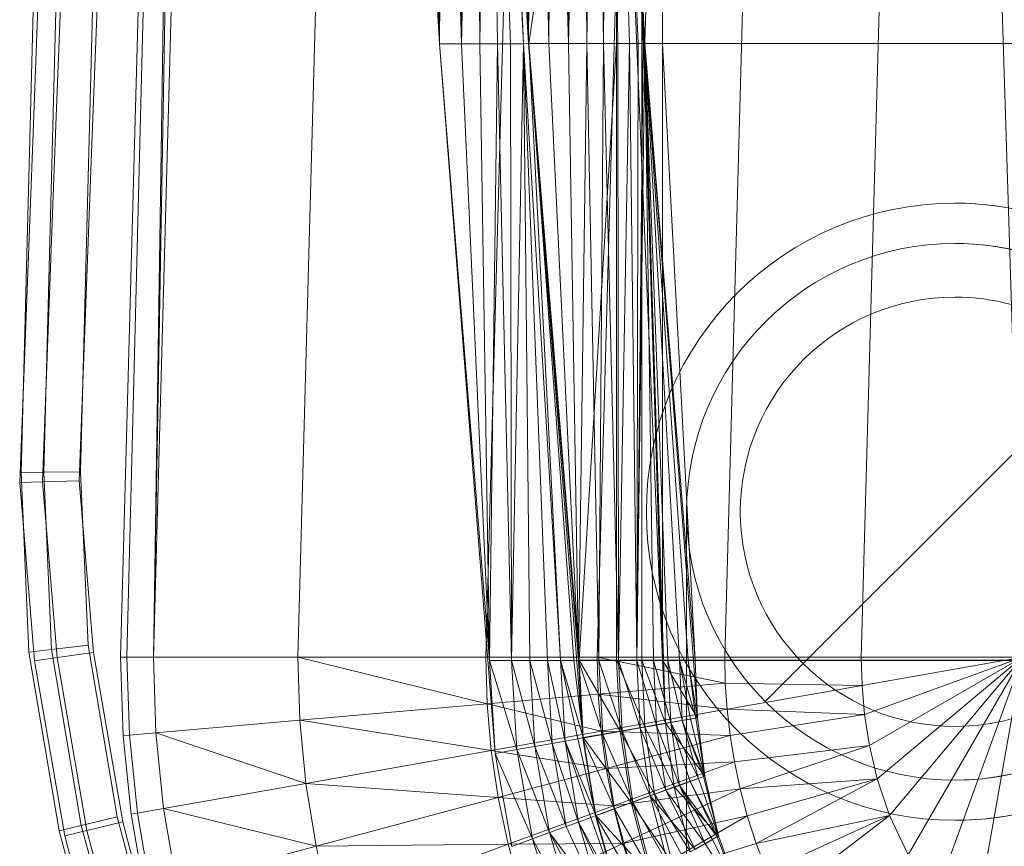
# Model space of a CAD drawing. Header units: metres. Extents: x 391.1 to 427.5, y 12.8 to 28.4.
# Tile 41 of 189: x 401.844 to 402.028, y 27.575 to 27.729. Entities that reach past the tile are written whole.
import ezdxf

# ---------------------------------------------------------------- set-up
doc = ezdxf.new("R2010")
doc.units = ezdxf.units.M
for name, color, linetype, lineweight in [('A-DETL-____-MBND', 7, 'Continuous', 18), ('M-HVAC-CDFF-OTLN', 7, 'Continuous', 18), ('M-HVAC-DUCT-OTLN', 7, 'Continuous', 18)]:
    doc.layers.add(name, color=color, linetype=linetype, lineweight=lineweight)

# ---------------------------------------------------------------- blocks, each defined once
blk = doc.blocks.new('Family - Inodor PA-152684-03_CLI_AIRE_P0A')
at = {"layer": 'A-DETL-____-MBND', "color": 253, "true_color": 0xaaaaaa}
for p, q in [((0.03494, 0.21652), (0.04902, 0.7262)), ((0.04902, 0.7262), (0.03612, 0.21652)), ((0.04902, 0.7262), (0.04107, 0.21652)), ((0.0502, 0.7262), (0.04107, 0.21652)), ((0.05515, 0.7262), (0.04107, 0.21652)), ((0.08204, 0.7262), (0.06796, 0.21652)), ((0.11707, 0.7262), (0.10299, 0.21652)), ((0.12032, 0.7256), (0.13594, 0.21593)), ((0.12032, 0.7256), (0.13594, 0.21593)), ((0.12032, 0.7256), (0.13646, 0.2042)), ((0.13782, 0.7262), (0.12375, 0.21652)), ((0.16159, 0.7262), (0.14752, 0.21652)), ((0.18701, 0.7262), (0.17293, 0.21652)), ((0.18701, 0.7262), (0.20299, 0.21652)), ((0.01865, 0.31422), (0.02604, 0.50472)), ((0.01865, 0.31422), (0.02604, 0.50472)), ((0.02287, 0.31404), (0.03025, 0.50425)), ((0.02287, 0.31404), (0.03025, 0.50425)), ((0.03707, 0.5035), (0.0297, 0.31375)), ((0.0297, 0.31375), (0.03707, 0.5035)), ((0.03707, 0.5035), (0.0297, 0.31375)), ((0.03707, 0.5035), (0.0297, 0.31375)), ((0.08802, 0.44565), (0.09437, 0.33076)), ((0.09212, 0.44566), (0.09437, 0.33076)), ((0.09212, 0.44566), (0.09437, 0.33076)), ((0.09554, 0.44566), (0.09437, 0.33076)), ((0.09437, 0.33076), (0.09554, 0.44566)), ((0.09554, 0.44566), (0.09846, 0.33077)), ((0.09554, 0.44566), (0.09846, 0.33077)), ((0.09882, 0.44566), (0.09846, 0.33077)), ((0.09846, 0.33077), (0.09882, 0.44566)), ((0.09846, 0.33077), (0.10126, 0.44566)), ((0.09846, 0.33077), (0.10126, 0.44566)), ((0.10126, 0.44566), (0.10188, 0.33077)), ((0.10126, 0.44566), (0.10188, 0.33077)), ((0.10371, 0.44566), (0.10188, 0.33077)), ((0.10188, 0.33077), (0.10371, 0.44566)), ((0.10371, 0.44566), (0.10516, 0.33077)), ((0.10371, 0.44566), (0.11005, 0.33077)), ((0.10371, 0.44566), (0.1076, 0.33077)), ((0.10371, 0.44566), (0.10516, 0.33077)), ((0.10371, 0.44566), (0.11005, 0.33077)), ((0.10371, 0.44566), (0.1076, 0.33077)), ((0.10461, 0.44571), (0.11096, 0.33082)), ((0.10471, 0.44572), (0.11005, 0.33077)), ((0.10471, 0.44572), (0.11105, 0.33082)), ((0.10471, 0.44572), (0.11005, 0.33077)), ((0.10471, 0.44572), (0.11105, 0.33082)), ((0.10839, 0.44571), (0.11096, 0.33082)), ((0.10839, 0.44571), (0.11096, 0.33082)), ((0.11204, 0.44571), (0.11096, 0.33082)), ((0.11096, 0.33082), (0.11204, 0.44571)), ((0.12737, 0.44571), (0.11105, 0.33082)), ((0.11105, 0.33082), (0.12737, 0.44571)), ((0.11204, 0.44571), (0.11473, 0.33082)), ((0.11204, 0.44571), (0.11473, 0.33082)), ((0.11547, 0.44571), (0.11473, 0.33082)), ((0.11473, 0.33082), (0.11547, 0.44571)), ((0.11547, 0.44571), (0.11839, 0.33082)), ((0.11547, 0.44571), (0.11839, 0.33082)), ((0.11858, 0.44571), (0.11839, 0.33082)), ((0.11839, 0.33082), (0.11858, 0.44571)), ((0.11839, 0.33082), (0.12125, 0.44571)), ((0.11839, 0.33082), (0.12125, 0.44571)), ((0.12125, 0.44571), (0.12182, 0.33082)), ((0.12125, 0.44571), (0.12182, 0.33082)), ((0.12343, 0.44571), (0.12182, 0.33082)), ((0.12182, 0.33082), (0.12343, 0.44571)), ((0.12343, 0.44571), (0.12492, 0.33082)), ((0.12343, 0.44571), (0.12492, 0.33082)), ((0.12503, 0.44571), (0.12492, 0.33082)), ((0.12492, 0.33082), (0.12503, 0.44571)), ((0.12492, 0.33082), (0.12601, 0.44571)), ((0.12492, 0.33082), (0.12601, 0.44571)), ((0.12492, 0.33082), (0.12632, 0.44571)), ((0.12492, 0.33082), (0.12632, 0.44571)), ((0.12632, 0.44571), (0.13266, 0.33082)), ((0.12632, 0.44571), (0.1276, 0.33082)), ((0.12632, 0.44571), (0.12977, 0.33082)), ((0.12632, 0.44571), (0.1276, 0.33082)), ((0.12632, 0.44571), (0.13137, 0.33082)), ((0.12632, 0.44571), (0.12977, 0.33082)), ((0.12632, 0.44571), (0.13235, 0.33082)), ((0.12632, 0.44571), (0.13137, 0.33082)), ((0.12632, 0.44571), (0.13266, 0.33082)), ((0.12632, 0.44571), (0.13235, 0.33082)), ((0.12632, 0.44571), (0.13594, 0.21593)), ((0.12632, 0.44571), (0.13266, 0.33082)), ((0.12632, 0.44571), (0.13594, 0.21593)), ((0.12632, 0.44571), (0.13266, 0.33082)), ((0.12737, 0.44571), (0.12737, 0.33082)), ((0.12737, 0.44571), (0.12737, 0.33082)), ((0.13205, 0.44571), (0.13205, 0.33082)), ((0.13205, 0.44571), (0.13205, 0.33082)), ((0.13594, 0.44571), (0.13266, 0.33082)), ((0.13594, 0.44571), (0.13266, 0.33082)), ((0.13594, 0.33082), (0.13594, 0.44571)), ((0.13594, 0.44571), (0.13594, 0.33082)), ((0.13594, 0.44571), (0.13594, 0.33082)), ((0.13594, 0.44571), (0.13594, 0.33082)), ((0.02057, 0.40793), (0.01643, 0.25093)), ((0.02057, 0.40793), (0.01643, 0.25093)), ((0.02479, 0.40776), (0.02066, 0.25097)), ((0.02479, 0.40776), (0.02066, 0.25097)), ((0.03162, 0.40749), (0.0275, 0.25103)), ((0.03162, 0.40749), (0.0275, 0.25103)), ((0.09437, 0.33076), (0.09846, 0.33077)), ((0.09437, 0.33076), (0.09846, 0.33077)), ((0.09437, 0.33076), (0.10371, 0.21587)), ((0.09437, 0.33076), (0.10371, 0.21587)), ((0.09437, 0.33076), (0.10473, 0.19854)), ((0.09846, 0.33077), (0.10371, 0.21587)), ((0.09846, 0.33077), (0.10188, 0.33077)), ((0.09846, 0.33077), (0.10188, 0.33077)), ((0.09846, 0.33077), (0.10371, 0.21587)), ((0.10188, 0.33077), (0.10371, 0.21587)), ((0.10188, 0.33077), (0.10516, 0.33077)), ((0.10188, 0.33077), (0.10516, 0.33077)), ((0.10188, 0.33077), (0.10371, 0.21587)), ((0.10516, 0.33077), (0.10371, 0.21587)), ((0.10371, 0.21587), (0.10516, 0.33077)), ((0.1076, 0.33077), (0.10516, 0.33077)), ((0.10516, 0.33077), (0.10781, 0.21587)), ((0.10516, 0.33077), (0.1076, 0.33077)), ((0.10516, 0.33077), (0.10781, 0.21587)), ((0.11005, 0.33077), (0.1076, 0.33077)), ((0.1076, 0.33077), (0.10781, 0.21587)), ((0.1076, 0.33077), (0.11005, 0.33077)), ((0.1076, 0.33077), (0.10781, 0.21587)), ((0.11005, 0.33077), (0.10781, 0.21587)), ((0.10781, 0.21587), (0.11005, 0.33077)), ((0.11105, 0.33082), (0.11005, 0.33077)), ((0.11005, 0.33077), (0.11105, 0.33082)), ((0.11005, 0.33077), (0.11123, 0.21587)), ((0.11005, 0.33077), (0.11694, 0.21587)), ((0.11005, 0.33077), (0.11451, 0.21587)), ((0.11005, 0.33077), (0.11123, 0.21587)), ((0.11005, 0.33077), (0.11694, 0.21587)), ((0.11005, 0.33077), (0.11451, 0.21587)), ((0.11096, 0.33082), (0.11473, 0.33082)), ((0.11096, 0.33082), (0.11473, 0.33082)), ((0.11096, 0.33082), (0.1203, 0.21587)), ((0.11096, 0.33082), (0.1203, 0.21587)), ((0.11096, 0.33082), (0.12107, 0.20142)), ((0.11105, 0.33082), (0.11694, 0.21587)), ((0.11105, 0.33082), (0.1194, 0.21587)), ((0.11105, 0.33082), (0.11694, 0.21587)), ((0.11105, 0.33082), (0.12039, 0.21593)), ((0.11105, 0.33082), (0.1194, 0.21587)), ((0.11105, 0.33082), (0.12737, 0.33082)), ((0.11105, 0.33082), (0.12039, 0.21593)), ((0.11105, 0.33082), (0.12737, 0.33082)), ((0.11473, 0.33082), (0.1203, 0.21587)), ((0.11473, 0.33082), (0.11839, 0.33082)), ((0.11473, 0.33082), (0.11839, 0.33082)), ((0.11473, 0.33082), (0.1203, 0.21587)), ((0.11839, 0.33082), (0.1203, 0.21587)), ((0.11839, 0.33082), (0.12182, 0.33082)), ((0.11839, 0.33082), (0.1203, 0.21587)), ((0.11839, 0.33082), (0.12182, 0.33082)), ((0.12182, 0.33082), (0.1203, 0.21587)), ((0.1203, 0.21587), (0.12182, 0.33082)), ((0.12737, 0.33082), (0.12039, 0.21593)), ((0.12039, 0.21593), (0.12737, 0.33082)), ((0.12182, 0.33082), (0.12407, 0.21587)), ((0.12182, 0.33082), (0.12492, 0.33082)), ((0.12182, 0.33082), (0.12492, 0.33082)), ((0.12182, 0.33082), (0.12407, 0.21587)), ((0.12492, 0.33082), (0.12407, 0.21587)), ((0.12407, 0.21587), (0.12492, 0.33082)), ((0.12492, 0.33082), (0.12773, 0.21587)), ((0.12492, 0.33082), (0.1276, 0.33082)), ((0.12492, 0.33082), (0.1276, 0.33082)), ((0.12492, 0.33082), (0.12773, 0.21587)), ((0.12737, 0.33082), (0.12737, 0.21593)), ((0.12737, 0.33082), (0.13205, 0.33082)), ((0.12737, 0.33082), (0.13205, 0.33082)), ((0.12737, 0.33082), (0.12737, 0.21593)), ((0.1276, 0.33082), (0.12773, 0.21587)), ((0.12977, 0.33082), (0.1276, 0.33082)), ((0.1276, 0.33082), (0.12977, 0.33082)), ((0.1276, 0.33082), (0.12773, 0.21587)), ((0.12977, 0.33082), (0.12773, 0.21587)), ((0.12773, 0.21587), (0.12977, 0.33082)), ((0.13137, 0.33082), (0.12977, 0.33082)), ((0.12977, 0.33082), (0.13116, 0.21587)), ((0.12977, 0.33082), (0.13137, 0.33082)), ((0.12977, 0.33082), (0.13116, 0.21587)), ((0.13137, 0.33082), (0.13116, 0.21587)), ((0.13116, 0.21587), (0.13137, 0.33082)), ((0.13116, 0.21587), (0.13235, 0.33082)), ((0.13116, 0.21587), (0.13235, 0.33082)), ((0.13116, 0.21587), (0.13266, 0.33082)), ((0.13116, 0.21587), (0.13266, 0.33082)), ((0.13235, 0.33082), (0.13137, 0.33082)), ((0.13137, 0.33082), (0.13235, 0.33082)), ((0.13205, 0.33082), (0.13205, 0.21593)), ((0.13594, 0.33082), (0.13205, 0.33082)), ((0.13205, 0.33082), (0.13205, 0.21593)), ((0.13205, 0.33082), (0.13594, 0.33082)), ((0.13266, 0.33082), (0.13235, 0.33082)), ((0.13235, 0.33082), (0.13266, 0.33082)), ((0.13266, 0.33082), (0.142, 0.21587)), ((0.13594, 0.33082), (0.13266, 0.33082)), ((0.13266, 0.33082), (0.142, 0.21587)), ((0.13266, 0.33082), (0.13426, 0.21587)), ((0.13266, 0.33082), (0.13694, 0.21587)), ((0.13266, 0.33082), (0.13426, 0.21587)), ((0.13266, 0.33082), (0.13911, 0.21587)), ((0.13266, 0.33082), (0.13694, 0.21587)), ((0.13266, 0.33082), (0.14071, 0.21587)), ((0.13266, 0.33082), (0.13911, 0.21587)), ((0.13266, 0.33082), (0.14169, 0.21587)), ((0.13266, 0.33082), (0.14071, 0.21587)), ((0.13266, 0.33082), (0.142, 0.21587)), ((0.13266, 0.33082), (0.14169, 0.21587)), ((0.13266, 0.33082), (0.13594, 0.21593)), ((0.13266, 0.33082), (0.13594, 0.21593)), ((0.13594, 0.33082), (0.142, 0.21587)), ((0.13594, 0.21593), (0.13594, 0.33082)), ((0.142, 0.21587), (0.13594, 0.33082)), ((0.13594, 0.21593), (0.13594, 0.33082)), ((0.13594, 0.33082), (0.27003, 0.33082)), ((0.13594, 0.33082), (0.13594, 0.21593)), ((0.13594, 0.33082), (0.27003, 0.33082)), ((0.13594, 0.33082), (0.13594, 0.21593)), ((0.13594, 0.33082), (0.27003, 0.33082)), ((0.13594, 0.33082), (0.142, 0.21587)), ((0.13594, 0.33082), (0.13594, 0.21593)), ((0.142, 0.21587), (0.13594, 0.33082)), ((0.13594, 0.33082), (0.27003, 0.33082)), ((0.01617, 0.24905), (0.01865, 0.31422)), ((0.01617, 0.24905), (0.01865, 0.31422)), ((0.0204, 0.24916), (0.02287, 0.31404)), ((0.0204, 0.24916), (0.02287, 0.31404)), ((0.0297, 0.31375), (0.02725, 0.24933)), ((0.02725, 0.24933), (0.0297, 0.31375)), ((0.0297, 0.31375), (0.02725, 0.24933)), ((0.0297, 0.31375), (0.02725, 0.24933)), ((0.01643, 0.25093), (0.02066, 0.25097)), ((0.02066, 0.25097), (0.01643, 0.25093)), ((0.01643, 0.25093), (0.01789, 0.21744)), ((0.01643, 0.25093), (0.01789, 0.21744)), ((0.02066, 0.25097), (0.0275, 0.25103)), ((0.0275, 0.25103), (0.02066, 0.25097)), ((0.02066, 0.25097), (0.0221, 0.21793)), ((0.02066, 0.25097), (0.0221, 0.21793)), ((0.0275, 0.25103), (0.02891, 0.21873)), ((0.0275, 0.25103), (0.02891, 0.21873)), ((0.01617, 0.24905), (0.0204, 0.24916)), ((0.0204, 0.24916), (0.01617, 0.24905)), ((0.01894, 0.2158), (0.01617, 0.24905)), ((0.01894, 0.2158), (0.01617, 0.24905)), ((0.0204, 0.24916), (0.02725, 0.24933)), ((0.02725, 0.24933), (0.0204, 0.24916)), ((0.02314, 0.2164), (0.0204, 0.24916)), ((0.02314, 0.2164), (0.0204, 0.24916)), ((0.02725, 0.24933), (0.02992, 0.21736)), ((0.02992, 0.21736), (0.02725, 0.24933)), ((0.02725, 0.24933), (0.02992, 0.21736)), ((0.02725, 0.24933), (0.02992, 0.21736)), ((0.0221, 0.21793), (0.02891, 0.21873)), ((0.02891, 0.21873), (0.0221, 0.21793)), ((0.02891, 0.21873), (0.0343, 0.18674)), ((0.02891, 0.21873), (0.0343, 0.18674)), ((0.01789, 0.21744), (0.0221, 0.21793)), ((0.0221, 0.21793), (0.01789, 0.21744)), ((0.01789, 0.21744), (0.02351, 0.18411)), ((0.01789, 0.21744), (0.02351, 0.18411)), ((0.0221, 0.21793), (0.02763, 0.18512)), ((0.0221, 0.21793), (0.02763, 0.18512)), ((0.02314, 0.2164), (0.02992, 0.21736)), ((0.02992, 0.21736), (0.02314, 0.2164)), ((0.02992, 0.21736), (0.03536, 0.18578)), ((0.03536, 0.18578), (0.02992, 0.21736)), ((0.02992, 0.21736), (0.03536, 0.18578)), ((0.02992, 0.21736), (0.03536, 0.18578)), ((0.03544, 0.20186), (0.03494, 0.21652)), ((0.03494, 0.21652), (0.03612, 0.21652)), ((0.03612, 0.21652), (0.03662, 0.20196)), ((0.03612, 0.21652), (0.04107, 0.21652)), ((0.04107, 0.21652), (0.04155, 0.20239)), ((0.06796, 0.21652), (0.04107, 0.21652)), ((0.06796, 0.21652), (0.06834, 0.20474)), ((0.06796, 0.21652), (0.10325, 0.20779)), ((0.10299, 0.21652), (0.06796, 0.21652)), ((0.10299, 0.21652), (0.10325, 0.20779)), ((0.12375, 0.21652), (0.10299, 0.21652)), ((0.12375, 0.21652), (0.12393, 0.2096)), ((0.12375, 0.21652), (0.14762, 0.21167)), ((0.14752, 0.21652), (0.12375, 0.21652)), ((0.14752, 0.21652), (0.14762, 0.21167)), ((0.14752, 0.21652), (0.17293, 0.21652)), ((0.17293, 0.21652), (0.17309, 0.21124)), ((0.17293, 0.21652), (0.20299, 0.21652)), ((0.20299, 0.21652), (0.17309, 0.21124)), ((0.20299, 0.21652), (0.17357, 0.20581)), ((0.20299, 0.21652), (0.17447, 0.20005)), ((0.20299, 0.21652), (0.17593, 0.19381)), ((0.20299, 0.21652), (0.17822, 0.18699)), ((0.20299, 0.21652), (0.18172, 0.17968)), ((0.20299, 0.21652), (0.18695, 0.17244)), ((0.20299, 0.21652), (0.1942, 0.16667)), ((0.01894, 0.2158), (0.02314, 0.2164)), ((0.02314, 0.2164), (0.01894, 0.2158)), ((0.02457, 0.18317), (0.01894, 0.2158)), ((0.02457, 0.18317), (0.01894, 0.2158)), ((0.02869, 0.18417), (0.02314, 0.2164)), ((0.02869, 0.18417), (0.02314, 0.2164)), ((0.10371, 0.21587), (0.10473, 0.19854)), ((0.10371, 0.21587), (0.10876, 0.19926)), ((0.10371, 0.21587), (0.10473, 0.19854)), ((0.10371, 0.21587), (0.10781, 0.21587)), ((0.10371, 0.21587), (0.10781, 0.21587)), ((0.10371, 0.21587), (0.10876, 0.19926)), ((0.10781, 0.21587), (0.10876, 0.19926)), ((0.10781, 0.21587), (0.11213, 0.19985)), ((0.10781, 0.21587), (0.10876, 0.19926)), ((0.10781, 0.21587), (0.11123, 0.21587)), ((0.10781, 0.21587), (0.11123, 0.21587)), ((0.10781, 0.21587), (0.11213, 0.19985)), ((0.11123, 0.21587), (0.11213, 0.19985)), ((0.11451, 0.21587), (0.11123, 0.21587)), ((0.11123, 0.21587), (0.11536, 0.20042)), ((0.11123, 0.21587), (0.11213, 0.19985)), ((0.11123, 0.21587), (0.11451, 0.21587)), ((0.11123, 0.21587), (0.11536, 0.20042)), ((0.11694, 0.21587), (0.11451, 0.21587)), ((0.11451, 0.21587), (0.11536, 0.20042)), ((0.11451, 0.21587), (0.11776, 0.20085)), ((0.11451, 0.21587), (0.11536, 0.20042)), ((0.11451, 0.21587), (0.11694, 0.21587)), ((0.11451, 0.21587), (0.11776, 0.20085)), ((0.1194, 0.21587), (0.11694, 0.21587)), ((0.11694, 0.21587), (0.11776, 0.20085)), ((0.11694, 0.21587), (0.12018, 0.20127)), ((0.11694, 0.21587), (0.11776, 0.20085)), ((0.11694, 0.21587), (0.1194, 0.21587)), ((0.11694, 0.21587), (0.12115, 0.2015)), ((0.11694, 0.21587), (0.12115, 0.2015)), ((0.11694, 0.21587), (0.12018, 0.20127)), ((0.12039, 0.21593), (0.1194, 0.21587)), ((0.1194, 0.21587), (0.12039, 0.21593)), ((0.1194, 0.21587), (0.12115, 0.2015)), ((0.1194, 0.21587), (0.12115, 0.2015)), ((0.1203, 0.21587), (0.12107, 0.20142)), ((0.1203, 0.21587), (0.12478, 0.20208)), ((0.1203, 0.21587), (0.12107, 0.20142)), ((0.1203, 0.21587), (0.12407, 0.21587)), ((0.1203, 0.21587), (0.12407, 0.21587)), ((0.1203, 0.21587), (0.12478, 0.20208)), ((0.12039, 0.21593), (0.12115, 0.2015)), ((0.12039, 0.21593), (0.12802, 0.20271)), ((0.12039, 0.21593), (0.12115, 0.2015)), ((0.12039, 0.21593), (0.12737, 0.21593)), ((0.12039, 0.21593), (0.12737, 0.21593)), ((0.12039, 0.21593), (0.12802, 0.20271)), ((0.12407, 0.21587), (0.12478, 0.20208)), ((0.12407, 0.21587), (0.12838, 0.20272)), ((0.12407, 0.21587), (0.12478, 0.20208)), ((0.12407, 0.21587), (0.12773, 0.21587)), ((0.12407, 0.21587), (0.12773, 0.21587)), ((0.12407, 0.21587), (0.12838, 0.20272)), ((0.12737, 0.21593), (0.12802, 0.20271)), ((0.12737, 0.21593), (0.13205, 0.21593)), ((0.12737, 0.21593), (0.13262, 0.20352)), ((0.12737, 0.21593), (0.12802, 0.20271)), ((0.12737, 0.21593), (0.13205, 0.21593)), ((0.12737, 0.21593), (0.13262, 0.20352)), ((0.12773, 0.21587), (0.12838, 0.20272)), ((0.12773, 0.21587), (0.13176, 0.20331)), ((0.12773, 0.21587), (0.12838, 0.20272)), ((0.12773, 0.21587), (0.13116, 0.21587)), ((0.12773, 0.21587), (0.13116, 0.21587)), ((0.12773, 0.21587), (0.13176, 0.20331)), ((0.13116, 0.21587), (0.13176, 0.20331)), ((0.13116, 0.21587), (0.13482, 0.20385)), ((0.13116, 0.21587), (0.13176, 0.20331)), ((0.13116, 0.21587), (0.13426, 0.21587)), ((0.13116, 0.21587), (0.13426, 0.21587)), ((0.13116, 0.21587), (0.13482, 0.20385)), ((0.13205, 0.21593), (0.13262, 0.20352)), ((0.13594, 0.21593), (0.13205, 0.21593)), ((0.13205, 0.21593), (0.13646, 0.2042)), ((0.13205, 0.21593), (0.13262, 0.20352)), ((0.13205, 0.21593), (0.13594, 0.21593)), ((0.13205, 0.21593), (0.13646, 0.2042)), ((0.13426, 0.21587), (0.13482, 0.20385)), ((0.13694, 0.21587), (0.13426, 0.21587)), ((0.13426, 0.21587), (0.13745, 0.20431)), ((0.13426, 0.21587), (0.13482, 0.20385)), ((0.13426, 0.21587), (0.13694, 0.21587)), ((0.13426, 0.21587), (0.13745, 0.20431)), ((0.142, 0.21587), (0.13594, 0.21593)), ((0.13594, 0.21593), (0.13646, 0.2042)), ((0.27003, 0.21593), (0.13594, 0.21593)), ((0.13594, 0.21593), (0.27003, 0.21593)), ((0.13594, 0.21593), (0.13646, 0.2042)), ((0.13594, 0.21593), (0.13646, 0.2042)), ((0.142, 0.21587), (0.13594, 0.21593)), ((0.13594, 0.21593), (0.14244, 0.20519)), ((0.13594, 0.21593), (0.13646, 0.2042)), ((0.13594, 0.21593), (0.142, 0.21587)), ((0.13594, 0.21593), (0.14244, 0.20519)), ((0.13911, 0.21587), (0.13694, 0.21587)), ((0.13694, 0.21587), (0.13745, 0.20431)), ((0.13694, 0.21587), (0.13959, 0.20469)), ((0.13694, 0.21587), (0.13745, 0.20431)), ((0.13694, 0.21587), (0.13911, 0.21587)), ((0.13694, 0.21587), (0.13959, 0.20469)), ((0.14071, 0.21587), (0.13911, 0.21587)), ((0.13911, 0.21587), (0.13959, 0.20469)), ((0.13911, 0.21587), (0.14117, 0.20497)), ((0.13911, 0.21587), (0.13959, 0.20469)), ((0.13911, 0.21587), (0.14071, 0.21587)), ((0.13911, 0.21587), (0.14213, 0.20514)), ((0.13911, 0.21587), (0.14213, 0.20514)), ((0.13911, 0.21587), (0.14117, 0.20497)), ((0.14169, 0.21587), (0.14071, 0.21587)), ((0.14071, 0.21587), (0.14213, 0.20514)), ((0.14071, 0.21587), (0.14169, 0.21587)), ((0.14071, 0.21587), (0.14244, 0.20519)), ((0.14071, 0.21587), (0.14244, 0.20519)), ((0.14071, 0.21587), (0.14213, 0.20514)), ((0.142, 0.21587), (0.14169, 0.21587)), ((0.14169, 0.21587), (0.14244, 0.20519)), ((0.14169, 0.21587), (0.142, 0.21587)), ((0.14169, 0.21587), (0.14244, 0.20519)), ((0.142, 0.21587), (0.14244, 0.20519)), ((0.142, 0.21587), (0.14244, 0.20519)), ((0.142, 0.21587), (0.26396, 0.21587)), ((0.142, 0.21587), (0.14244, 0.20519)), ((0.142, 0.21587), (0.14244, 0.20519)), ((0.142, 0.21587), (0.26396, 0.21587)), ((0.14762, 0.21167), (0.12393, 0.2096)), ((0.14762, 0.21167), (0.14795, 0.20681)), ((0.14762, 0.21167), (0.17309, 0.21124)), ((0.17309, 0.21124), (0.14795, 0.20681)), ((0.17309, 0.21124), (0.17357, 0.20581)), ((0.12393, 0.2096), (0.10325, 0.20779)), ((0.12393, 0.2096), (0.12449, 0.20268)), ((0.12393, 0.2096), (0.14795, 0.20681)), ((0.10325, 0.20779), (0.06834, 0.20474)), ((0.10325, 0.20779), (0.10402, 0.19907)), ((0.10325, 0.20779), (0.12449, 0.20268)), ((0.14795, 0.20681), (0.12449, 0.20268)), ((0.14795, 0.20681), (0.14851, 0.20192)), ((0.14795, 0.20681), (0.17357, 0.20581)), ((0.17357, 0.20581), (0.14851, 0.20192)), ((0.17357, 0.20581), (0.17447, 0.20005)), ((0.06834, 0.20474), (0.04155, 0.20239)), ((0.06834, 0.20474), (0.06948, 0.19298)), ((0.06834, 0.20474), (0.10402, 0.19907)), ((0.13482, 0.20385), (0.13176, 0.20331)), ((0.13176, 0.20331), (0.13482, 0.20385)), ((0.13646, 0.2042), (0.13262, 0.20352)), ((0.13262, 0.20352), (0.13646, 0.2042)), ((0.13745, 0.20431), (0.13482, 0.20385)), ((0.13482, 0.20385), (0.13745, 0.20431)), ((0.13482, 0.20385), (0.13655, 0.19169)), ((0.13482, 0.20385), (0.13906, 0.1926)), ((0.13482, 0.20385), (0.13655, 0.19169)), ((0.13482, 0.20385), (0.13906, 0.1926)), ((0.14244, 0.20519), (0.13646, 0.2042)), ((0.13646, 0.2042), (0.14244, 0.20519)), ((0.13646, 0.2042), (0.1381, 0.19232)), ((0.13646, 0.2042), (0.1381, 0.19232)), ((0.13646, 0.2042), (0.14382, 0.19434)), ((0.13646, 0.2042), (0.1381, 0.19232)), ((0.13646, 0.2042), (0.14382, 0.19434)), ((0.13959, 0.20469), (0.13745, 0.20431)), ((0.13745, 0.20431), (0.13959, 0.20469)), ((0.13745, 0.20431), (0.13906, 0.1926)), ((0.13745, 0.20431), (0.1411, 0.19335)), ((0.13745, 0.20431), (0.13906, 0.1926)), ((0.13745, 0.20431), (0.14261, 0.19389)), ((0.13745, 0.20431), (0.14261, 0.19389)), ((0.13745, 0.20431), (0.1411, 0.19335)), ((0.14117, 0.20497), (0.13959, 0.20469)), ((0.13959, 0.20469), (0.14117, 0.20497)), ((0.13959, 0.20469), (0.14261, 0.19389)), ((0.13959, 0.20469), (0.14382, 0.19434)), ((0.13959, 0.20469), (0.14353, 0.19423)), ((0.13959, 0.20469), (0.14261, 0.19389)), ((0.13959, 0.20469), (0.14382, 0.19434)), ((0.13959, 0.20469), (0.14353, 0.19423)), ((0.14213, 0.20514), (0.14117, 0.20497)), ((0.14117, 0.20497), (0.14213, 0.20514)), ((0.14117, 0.20497), (0.14382, 0.19434)), ((0.14117, 0.20497), (0.14382, 0.19434)), ((0.14244, 0.20519), (0.14213, 0.20514)), ((0.14213, 0.20514), (0.14244, 0.20519)), ((0.14213, 0.20514), (0.14382, 0.19434)), ((0.14213, 0.20514), (0.14382, 0.19434)), ((0.14382, 0.19434), (0.14244, 0.20519)), ((0.14244, 0.20519), (0.14382, 0.19434)), ((0.14244, 0.20519), (0.14382, 0.19434)), ((0.14244, 0.20519), (0.14382, 0.19434)), ((0.03662, 0.20196), (0.03544, 0.20186)), ((0.03695, 0.18724), (0.03544, 0.20186)), ((0.04155, 0.20239), (0.03662, 0.20196)), ((0.03662, 0.20196), (0.03811, 0.18745)), ((0.04155, 0.20239), (0.04299, 0.1883)), ((0.04155, 0.20239), (0.06948, 0.19298)), ((0.12449, 0.20268), (0.10402, 0.19907)), ((0.12478, 0.20208), (0.12107, 0.20142)), ((0.12107, 0.20142), (0.12478, 0.20208)), ((0.12802, 0.20271), (0.12115, 0.2015)), ((0.12115, 0.2015), (0.12802, 0.20271)), ((0.12449, 0.20268), (0.12543, 0.19574)), ((0.12449, 0.20268), (0.14851, 0.20192)), ((0.12838, 0.20272), (0.12478, 0.20208)), ((0.12478, 0.20208), (0.12838, 0.20272)), ((0.12478, 0.20208), (0.12697, 0.1882)), ((0.12478, 0.20208), (0.13041, 0.18945)), ((0.12478, 0.20208), (0.12697, 0.1882)), ((0.12478, 0.20208), (0.13041, 0.18945)), ((0.14851, 0.20192), (0.12543, 0.19574)), ((0.13262, 0.20352), (0.12802, 0.20271)), ((0.12802, 0.20271), (0.13262, 0.20352)), ((0.12802, 0.20271), (0.13006, 0.18939)), ((0.12802, 0.20271), (0.13445, 0.19099)), ((0.12802, 0.20271), (0.13006, 0.18939)), ((0.12802, 0.20271), (0.13445, 0.19099)), ((0.13176, 0.20331), (0.12838, 0.20272)), ((0.12838, 0.20272), (0.13176, 0.20331)), ((0.12838, 0.20272), (0.13041, 0.18945)), ((0.12838, 0.20272), (0.13363, 0.19063)), ((0.12838, 0.20272), (0.13041, 0.18945)), ((0.12838, 0.20272), (0.13363, 0.19063)), ((0.13176, 0.20331), (0.13363, 0.19063)), ((0.13176, 0.20331), (0.13655, 0.19169)), ((0.13176, 0.20331), (0.13363, 0.19063)), ((0.13176, 0.20331), (0.13655, 0.19169)), ((0.13262, 0.20352), (0.13445, 0.19099)), ((0.13262, 0.20352), (0.1381, 0.19232)), ((0.13262, 0.20352), (0.13445, 0.19099)), ((0.13262, 0.20352), (0.1381, 0.19232)), ((0.14851, 0.20192), (0.14931, 0.19698)), ((0.11536, 0.20042), (0.11213, 0.19985)), ((0.11213, 0.19985), (0.11536, 0.20042)), ((0.11776, 0.20085), (0.11536, 0.20042)), ((0.11536, 0.20042), (0.11776, 0.20085)), ((0.11536, 0.20042), (0.11798, 0.18494)), ((0.11536, 0.20042), (0.12027, 0.18577)), ((0.11536, 0.20042), (0.12027, 0.18577)), ((0.11536, 0.20042), (0.11798, 0.18494)), ((0.12018, 0.20127), (0.11776, 0.20085)), ((0.11776, 0.20085), (0.12018, 0.20127)), ((0.11776, 0.20085), (0.12027, 0.18577)), ((0.11776, 0.20085), (0.1235, 0.187)), ((0.11776, 0.20085), (0.12258, 0.18661)), ((0.11776, 0.20085), (0.12027, 0.18577)), ((0.11776, 0.20085), (0.1235, 0.187)), ((0.11776, 0.20085), (0.12258, 0.18661)), ((0.12115, 0.2015), (0.12018, 0.20127)), ((0.12018, 0.20127), (0.12115, 0.2015)), ((0.12018, 0.20127), (0.1235, 0.187)), ((0.12018, 0.20127), (0.1235, 0.187)), ((0.12107, 0.20142), (0.12697, 0.1882)), ((0.12107, 0.20142), (0.12343, 0.18691)), ((0.12107, 0.20142), (0.12697, 0.1882)), ((0.12115, 0.2015), (0.1235, 0.187)), ((0.12115, 0.2015), (0.13006, 0.18939)), ((0.12115, 0.2015), (0.1235, 0.187)), ((0.12115, 0.2015), (0.13006, 0.18939)), ((0.14931, 0.19698), (0.17447, 0.20005)), ((0.17447, 0.20005), (0.15037, 0.19198)), ((0.17447, 0.20005), (0.17593, 0.19381)), ((0.10402, 0.19907), (0.06948, 0.19298)), ((0.10402, 0.19907), (0.10532, 0.19035)), ((0.10402, 0.19907), (0.12543, 0.19574)), ((0.10876, 0.19926), (0.10473, 0.19854)), ((0.10473, 0.19854), (0.10876, 0.19926)), ((0.10473, 0.19854), (0.11169, 0.18265)), ((0.10473, 0.19854), (0.10784, 0.18124)), ((0.10473, 0.19854), (0.11169, 0.18265)), ((0.11213, 0.19985), (0.10876, 0.19926)), ((0.10876, 0.19926), (0.11213, 0.19985)), ((0.10876, 0.19926), (0.11169, 0.18265)), ((0.10876, 0.19926), (0.1149, 0.18381)), ((0.10876, 0.19926), (0.11169, 0.18265)), ((0.10876, 0.19926), (0.1149, 0.18381)), ((0.11213, 0.19985), (0.1149, 0.18381)), ((0.11213, 0.19985), (0.11798, 0.18494)), ((0.11213, 0.19985), (0.1149, 0.18381)), ((0.11213, 0.19985), (0.11798, 0.18494)), ((0.12543, 0.19574), (0.14931, 0.19698)), ((0.14931, 0.19698), (0.12677, 0.18878)), ((0.14931, 0.19698), (0.15037, 0.19198)), ((0.12543, 0.19574), (0.10532, 0.19035)), ((0.12543, 0.19574), (0.12677, 0.18878)), ((0.06948, 0.19298), (0.04299, 0.1883)), ((0.06948, 0.19298), (0.0714, 0.18126)), ((0.06948, 0.19298), (0.10532, 0.19035)), ((0.13906, 0.1926), (0.13655, 0.19169)), ((0.13655, 0.19169), (0.13906, 0.1926)), ((0.14382, 0.19434), (0.1381, 0.19232)), ((0.1381, 0.19232), (0.14382, 0.19434)), ((0.1411, 0.19335), (0.13906, 0.1926)), ((0.13906, 0.1926), (0.1411, 0.19335)), ((0.13906, 0.1926), (0.14387, 0.18174)), ((0.13906, 0.1926), (0.14611, 0.18303)), ((0.13906, 0.1926), (0.14526, 0.18254)), ((0.13906, 0.1926), (0.14387, 0.18174)), ((0.13906, 0.1926), (0.14611, 0.18303)), ((0.13906, 0.1926), (0.14526, 0.18254)), ((0.14261, 0.19389), (0.1411, 0.19335)), ((0.1411, 0.19335), (0.14261, 0.19389)), ((0.1411, 0.19335), (0.14611, 0.18303)), ((0.1411, 0.19335), (0.14638, 0.18319)), ((0.1411, 0.19335), (0.14638, 0.18319)), ((0.1411, 0.19335), (0.14611, 0.18303)), ((0.14353, 0.19423), (0.14261, 0.19389)), ((0.14261, 0.19389), (0.14353, 0.19423)), ((0.14261, 0.19389), (0.14638, 0.18319)), ((0.14261, 0.19389), (0.14638, 0.18319)), ((0.14382, 0.19434), (0.14353, 0.19423)), ((0.14353, 0.19423), (0.14382, 0.19434)), ((0.14353, 0.19423), (0.14638, 0.18319)), ((0.14353, 0.19423), (0.14638, 0.18319)), ((0.14638, 0.18319), (0.14382, 0.19434)), ((0.14382, 0.19434), (0.14638, 0.18319)), ((0.14382, 0.19434), (0.14638, 0.18319)), ((0.14382, 0.19434), (0.14638, 0.18319)), ((0.15037, 0.19198), (0.17593, 0.19381)), ((0.17593, 0.19381), (0.15172, 0.18692)), ((0.17593, 0.19381), (0.15339, 0.18179)), ((0.17593, 0.19381), (0.17822, 0.18699)), ((0.12677, 0.18878), (0.15037, 0.19198)), ((0.15037, 0.19198), (0.12854, 0.1818)), ((0.13445, 0.19099), (0.13006, 0.18939)), ((0.13006, 0.18939), (0.13445, 0.19099)), ((0.13655, 0.19169), (0.13363, 0.19063)), ((0.13363, 0.19063), (0.13655, 0.19169)), ((0.1381, 0.19232), (0.13445, 0.19099)), ((0.13445, 0.19099), (0.1381, 0.19232)), ((0.13445, 0.19099), (0.13773, 0.17826)), ((0.13445, 0.19099), (0.1411, 0.18021)), ((0.13445, 0.19099), (0.13773, 0.17826)), ((0.13445, 0.19099), (0.1411, 0.18021)), ((0.13655, 0.19169), (0.14199, 0.18066)), ((0.13655, 0.19169), (0.14387, 0.18174)), ((0.13655, 0.19169), (0.14387, 0.18174)), ((0.13655, 0.19169), (0.14199, 0.18066)), ((0.1381, 0.19232), (0.1411, 0.18021)), ((0.1381, 0.19232), (0.1411, 0.18021)), ((0.1381, 0.19232), (0.14638, 0.18319)), ((0.1381, 0.19232), (0.1411, 0.18021)), ((0.1381, 0.19232), (0.14638, 0.18319)), ((0.15037, 0.19198), (0.15172, 0.18692)), ((0.10532, 0.19035), (0.0714, 0.18126)), ((0.10532, 0.19035), (0.10716, 0.18164)), ((0.10532, 0.19035), (0.12677, 0.18878)), ((0.13006, 0.18939), (0.1235, 0.187)), ((0.1235, 0.187), (0.13006, 0.18939)), ((0.13041, 0.18945), (0.12697, 0.1882)), ((0.12697, 0.1882), (0.13041, 0.18945)), ((0.13006, 0.18939), (0.13368, 0.17592)), ((0.13006, 0.18939), (0.13773, 0.17826)), ((0.13006, 0.18939), (0.13368, 0.17592)), ((0.13006, 0.18939), (0.13773, 0.17826)), ((0.13363, 0.19063), (0.13041, 0.18945)), ((0.13041, 0.18945), (0.13363, 0.19063)), ((0.13041, 0.18945), (0.13402, 0.17605)), ((0.13041, 0.18945), (0.13699, 0.17777)), ((0.13041, 0.18945), (0.13699, 0.17777)), ((0.13041, 0.18945), (0.13402, 0.17605)), ((0.13363, 0.19063), (0.13699, 0.17777)), ((0.13363, 0.19063), (0.14199, 0.18066)), ((0.13363, 0.19063), (0.13967, 0.17932)), ((0.13363, 0.19063), (0.13699, 0.17777)), ((0.13363, 0.19063), (0.14199, 0.18066)), ((0.13363, 0.19063), (0.13967, 0.17932)), ((0.03811, 0.18745), (0.03695, 0.18724)), ((0.03947, 0.1727), (0.03695, 0.18724)), ((0.04299, 0.1883), (0.03811, 0.18745)), ((0.03811, 0.18745), (0.04061, 0.17301)), ((0.04299, 0.1883), (0.04539, 0.17429)), ((0.04299, 0.1883), (0.0714, 0.18126)), ((0.12677, 0.18878), (0.10716, 0.18164)), ((0.12697, 0.1882), (0.12343, 0.18691)), ((0.12343, 0.18691), (0.12697, 0.1882)), ((0.12677, 0.18878), (0.12854, 0.1818)), ((0.12697, 0.1882), (0.13085, 0.17422)), ((0.12697, 0.1882), (0.13402, 0.17605)), ((0.12697, 0.1882), (0.13402, 0.17605)), ((0.12697, 0.1882), (0.13085, 0.17422)), ((0.02763, 0.18512), (0.0343, 0.18674)), ((0.0343, 0.18674), (0.02763, 0.18512)), ((0.02869, 0.18417), (0.03536, 0.18578)), ((0.03536, 0.18578), (0.02869, 0.18417)), ((0.0343, 0.18674), (0.04281, 0.15553)), ((0.0343, 0.18674), (0.04281, 0.15553)), ((0.03536, 0.18578), (0.04353, 0.15485)), ((0.04353, 0.15485), (0.03536, 0.18578)), ((0.03536, 0.18578), (0.04353, 0.15485)), ((0.03536, 0.18578), (0.04353, 0.15485)), ((0.12027, 0.18577), (0.11798, 0.18494)), ((0.11798, 0.18494), (0.12027, 0.18577)), ((0.12258, 0.18661), (0.12027, 0.18577)), ((0.12027, 0.18577), (0.12258, 0.18661)), ((0.12027, 0.18577), (0.12467, 0.17066)), ((0.12027, 0.18577), (0.12764, 0.17243)), ((0.12027, 0.18577), (0.1268, 0.17189)), ((0.12027, 0.18577), (0.12467, 0.17066)), ((0.12027, 0.18577), (0.12764, 0.17243)), ((0.12027, 0.18577), (0.1268, 0.17189)), ((0.1235, 0.187), (0.12258, 0.18661)), ((0.12258, 0.18661), (0.1235, 0.187)), ((0.12258, 0.18661), (0.12764, 0.17243)), ((0.12258, 0.18661), (0.12764, 0.17243)), ((0.12343, 0.18691), (0.13085, 0.17422)), ((0.12343, 0.18691), (0.13085, 0.17422)), ((0.12343, 0.18691), (0.12758, 0.17234)), ((0.1235, 0.187), (0.12764, 0.17243)), ((0.1235, 0.187), (0.13368, 0.17592)), ((0.1235, 0.187), (0.12764, 0.17243)), ((0.1235, 0.187), (0.13368, 0.17592)), ((0.12854, 0.1818), (0.15172, 0.18692)), ((0.15172, 0.18692), (0.13077, 0.17482)), ((0.15172, 0.18692), (0.15339, 0.18179)), ((0.15339, 0.18179), (0.17822, 0.18699)), ((0.17822, 0.18699), (0.15543, 0.17661)), ((0.17822, 0.18699), (0.15787, 0.1714)), ((0.17822, 0.18699), (0.18172, 0.17968)), ((0.02351, 0.18411), (0.02763, 0.18512)), ((0.02763, 0.18512), (0.02351, 0.18411)), ((0.02351, 0.18411), (0.0323, 0.15186)), ((0.02351, 0.18411), (0.0323, 0.15186)), ((0.02457, 0.18317), (0.02869, 0.18417)), ((0.02869, 0.18417), (0.02457, 0.18317)), ((0.02763, 0.18512), (0.03632, 0.15326)), ((0.02763, 0.18512), (0.03632, 0.15326)), ((0.03703, 0.15261), (0.02869, 0.18417)), ((0.03703, 0.15261), (0.02869, 0.18417)), ((0.1149, 0.18381), (0.11169, 0.18265)), ((0.11169, 0.18265), (0.1149, 0.18381)), ((0.11798, 0.18494), (0.1149, 0.18381)), ((0.1149, 0.18381), (0.11798, 0.18494)), ((0.1149, 0.18381), (0.11972, 0.1678)), ((0.1149, 0.18381), (0.12467, 0.17066)), ((0.1149, 0.18381), (0.12256, 0.16944)), ((0.1149, 0.18381), (0.11972, 0.1678)), ((0.1149, 0.18381), (0.12467, 0.17066)), ((0.1149, 0.18381), (0.12256, 0.16944)), ((0.11798, 0.18494), (0.12467, 0.17066)), ((0.11798, 0.18494), (0.12467, 0.17066)), ((0.033, 0.15122), (0.02457, 0.18317)), ((0.033, 0.15122), (0.02457, 0.18317)), ((0.0714, 0.18126), (0.10716, 0.18164)), ((0.10716, 0.18164), (0.07412, 0.16961)), ((0.10716, 0.18164), (0.12854, 0.1818)), ((0.10716, 0.18164), (0.10958, 0.17296)), ((0.11169, 0.18265), (0.10784, 0.18124)), ((0.10784, 0.18124), (0.11169, 0.18265)), ((0.12854, 0.1818), (0.10958, 0.17296)), ((0.11169, 0.18265), (0.11676, 0.16609)), ((0.11169, 0.18265), (0.11972, 0.1678)), ((0.11169, 0.18265), (0.11972, 0.1678)), ((0.11169, 0.18265), (0.11676, 0.16609)), ((0.12854, 0.1818), (0.13077, 0.17482)), ((0.13077, 0.17482), (0.15339, 0.18179)), ((0.14638, 0.18319), (0.1411, 0.18021)), ((0.1411, 0.18021), (0.14638, 0.18319)), ((0.14387, 0.18174), (0.14199, 0.18066)), ((0.14199, 0.18066), (0.14387, 0.18174)), ((0.14526, 0.18254), (0.14387, 0.18174)), ((0.14387, 0.18174), (0.14526, 0.18254)), ((0.14387, 0.18174), (0.15046, 0.1718)), ((0.14387, 0.18174), (0.15046, 0.1718)), ((0.14611, 0.18303), (0.14526, 0.18254)), ((0.14526, 0.18254), (0.14611, 0.18303)), ((0.14526, 0.18254), (0.15046, 0.1718)), ((0.14526, 0.18254), (0.15046, 0.1718)), ((0.14638, 0.18319), (0.14611, 0.18303)), ((0.14611, 0.18303), (0.14638, 0.18319)), ((0.14611, 0.18303), (0.15046, 0.1718)), ((0.14611, 0.18303), (0.15046, 0.1718)), ((0.15046, 0.1718), (0.14638, 0.18319)), ((0.14638, 0.18319), (0.15046, 0.1718)), ((0.14638, 0.18319), (0.15046, 0.1718)), ((0.14638, 0.18319), (0.15046, 0.1718)), ((0.15339, 0.18179), (0.15543, 0.17661)), ((0.0714, 0.18126), (0.04539, 0.17429)), ((0.0714, 0.18126), (0.07412, 0.16961))]:
    blk.add_line(p, q, dxfattribs=at)
blk = doc.blocks.new('LONDR55-XX_ZZ-ARQ-CAA-M3D-Londres55_ifc-1-03_CLI_AIRE_P0A')
at = {"layer": 'A-DETL-____-MBND', "color": 253, "lineweight": 18, "true_color": 0xaaaaaa}
blk.add_blockref('Family - Inodor PA-152684-03_CLI_AIRE_P0A', (401.82793, 27.39331), dxfattribs=at)
blk = doc.blocks.new('ZYR_03_06_04_01 Boca Extracció Circular - BE01-441255-03_CLI_AIRE_P0A')
at = {"layer": 'M-HVAC-CDFF-OTLN', "color": 30, "true_color": 0xe67300}
for radius, start, end in [(0.0575, 360, 180), (0.0575, 0, 180), (0.05, 360, 180), (0.05, 0, 180), (0.04, 360, 180), (0.0575, 180, 360), (0.05, 180, 360), (0.04, 180, 360), (0.0575, 180, 360), (0.05, 180, 360)]:
    blk.add_arc((0, 0), radius, start, end, dxfattribs=at)
blk = doc.blocks.new('M_Codo redondo - 1 D-441747-03_CLI_AIRE_P0A')
at = {"layer": 'M-HVAC-DUCT-OTLN', "color": 30, "true_color": 0xe67300}
for p, q in [((401.96835, 27.5369), (402.01835, 27.5369)), ((401.96835, 27.5369), (402.01835, 27.5369)), ((402.01835, 27.5369), (402.06835, 27.5369)), ((402.01835, 27.5369), (402.06835, 27.5369))]:
    blk.add_line(p, q, dxfattribs=at)
at = {"layer": 'M-HVAC-DUCT-OTLN', "color": 30, "true_color": 0xe67300, "flags": 128}
for points in [[(401.96835, 27.6369), (401.96835, 27.63682), (401.96835, 27.63658), (401.96835, 27.63618), (401.96835, 27.63562), (401.96835, 27.63491), (401.96835, 27.63404), (401.96835, 27.63301), (401.96835, 27.63183), (401.96835, 27.63049), (401.96835, 27.62901), (401.96835, 27.62738), (401.96835, 27.6256), (401.96835, 27.62368), (401.96835, 27.62163), (401.96835, 27.61944), (401.96835, 27.61711), (401.96835, 27.61466), (401.96835, 27.61208), (401.96835, 27.60939), (401.96835, 27.60657), (401.96835, 27.60365), (401.96835, 27.60062), (401.96835, 27.59748), (401.96835, 27.59425), (401.96835, 27.59093), (401.96835, 27.58752), (401.96835, 27.58403), (401.96835, 27.58047), (401.96835, 27.57684), (401.96835, 27.57314), (401.96835, 27.56938), (401.96835, 27.56557), (401.96835, 27.56172), (401.96835, 27.55783), (401.96835, 27.5539), (401.96835, 27.54994), (401.96835, 27.54597), (401.96835, 27.54198), (401.96835, 27.53798), (401.96835, 27.5369)], [(402.06835, 27.5369), (402.06835, 27.5409), (402.06835, 27.54489), (402.06835, 27.54887), (402.06835, 27.55283), (402.06835, 27.55677), (402.06835, 27.56067), (402.06835, 27.56454), (402.06835, 27.56836), (402.06835, 27.57213), (402.06835, 27.57584), (402.06835, 27.5795), (402.06835, 27.58308), (402.06835, 27.58659), (402.06835, 27.59002), (402.06835, 27.59337), (402.06835, 27.59662), (402.06835, 27.59978), (402.06835, 27.60284), (402.06835, 27.60579), (402.06835, 27.60864), (402.06835, 27.61137), (402.06835, 27.61398), (402.06835, 27.61646), (402.06835, 27.61882), (402.06835, 27.62105), (402.06835, 27.62314), (402.06835, 27.6251), (402.06835, 27.62691), (402.06835, 27.62858), (402.06835, 27.63011), (402.06835, 27.63148), (402.06835, 27.6327), (402.06835, 27.63377), (402.06835, 27.63469), (402.06835, 27.63545), (402.06835, 27.63605), (402.06835, 27.63649), (402.06835, 27.63677), (402.06835, 27.6369), (402.06835, 27.6369)]]:
    blk.add_lwpolyline(points, dxfattribs=at)
at = {"layer": 'M-HVAC-DUCT-OTLN', "color": 30, "true_color": 0xe67300}
for start, end in [(90, 180), (360, 90), (180, 270), (270, 360)]:
    blk.add_arc((402.01835, 27.6369), 0.05, start, end, dxfattribs=at)

msp = doc.modelspace()

# ---------------------------------------------------------------- linework, layer by layer
at = {"layer": 'M-HVAC-DUCT-OTLN', "color": 30, "true_color": 0xe67300}
msp.add_line((402.0537, 27.67226), (401.98299, 27.60155), dxfattribs=at)
for start, end in [(0, 180), (180, 0)]:
    msp.add_arc((402.01835, 27.6369), 0.05, start, end, dxfattribs=at)

# ---------------------------------------------------------------- block references
at = {"lineweight": 5}
msp.add_blockref('LONDR55-XX_ZZ-ARQ-CAA-M3D-Londres55_ifc-1-03_CLI_AIRE_P0A', (0, 0), dxfattribs=at)
at = {"layer": 'M-HVAC-CDFF-OTLN', "color": 30, "true_color": 0xe67300, "rotation": 269.9999999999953}
msp.add_blockref('ZYR_03_06_04_01 Boca Extracció Circular - BE01-441255-03_CLI_AIRE_P0A', (402.01835, 27.6369), dxfattribs=at)
at = {"layer": 'M-HVAC-DUCT-OTLN', "color": 30, "true_color": 0xe67300}
msp.add_blockref('M_Codo redondo - 1 D-441747-03_CLI_AIRE_P0A', (0, 0), dxfattribs=at)

doc.saveas('drawing.dxf')
